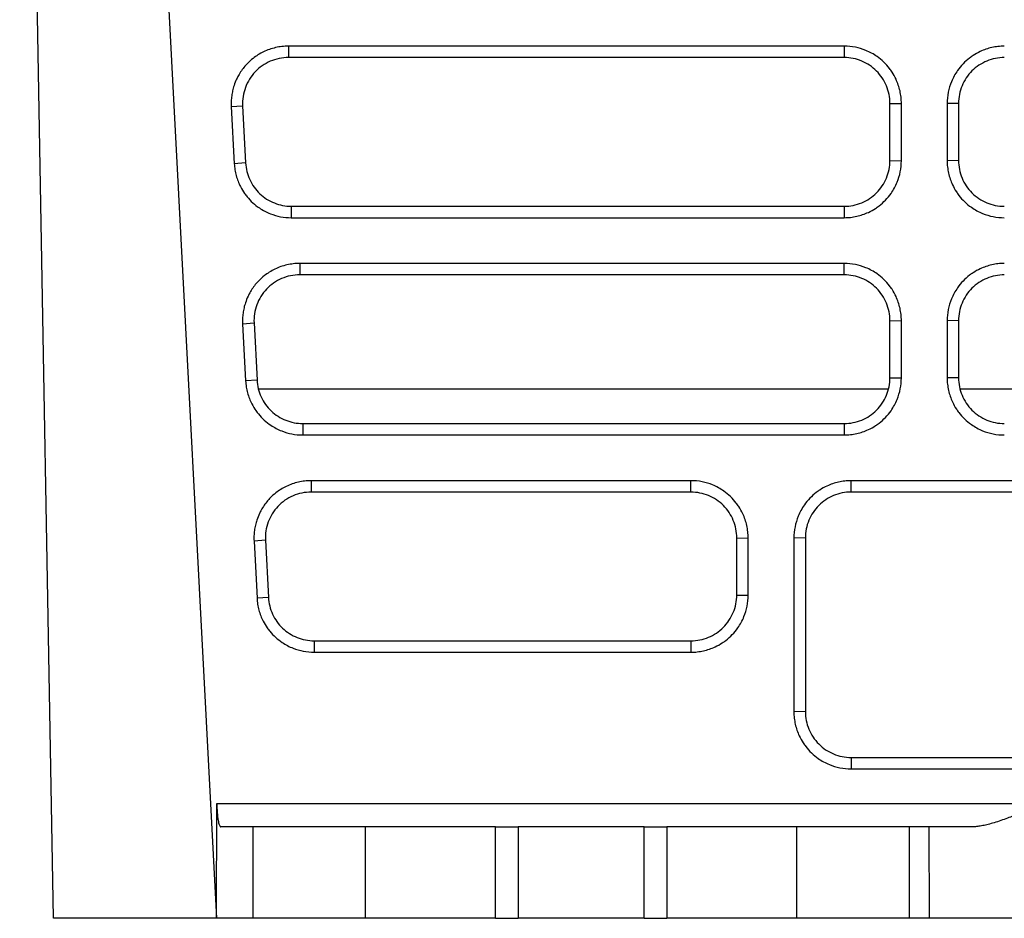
# Model space of a CAD drawing. Header units: millimetres. Extents: x -0.39 to 0.76, y -0.29 to 0.59.
# Tile 12 of 137: x 0.1409 to 0.184, y -0.2781 to -0.2388. Entities that reach past the tile are written whole.
import ezdxf

# ---------------------------------------------------------------- set-up
doc = ezdxf.new("R2010")
doc.units = ezdxf.units.MM

msp = doc.modelspace()

# ---------------------------------------------------------------- linework, layer by layer
at = {"color": 7, "linetype": 'Continuous', "lineweight": 25}
for p, q in [((0.144651, -0.185393), (0.149508, -0.27806)), ((0.142374, -0.27806), (0.140901, -0.193619)), ((0.176954, -0.23993), (0.152648, -0.23993)), ((0.152648, -0.23993), (0.152648, -0.24043)), ((0.176954, -0.23993), (0.176954, -0.24043)), ((0.176954, -0.24043), (0.152648, -0.24043)), ((0.150151, -0.24257), (0.15065, -0.242535)), ((0.150151, -0.24257), (0.150282, -0.245069)), ((0.15065, -0.242535), (0.150781, -0.245034)), ((0.178954, -0.24243), (0.179454, -0.242439)), ((0.178954, -0.244929), (0.178954, -0.24243)), ((0.181954, -0.24243), (0.181454, -0.242439)), ((0.181454, -0.242439), (0.181454, -0.244938)), ((0.181954, -0.24243), (0.181954, -0.244929)), ((0.178954, -0.244929), (0.179454, -0.244938)), ((0.181954, -0.244929), (0.181454, -0.244938)), ((0.150781, -0.245034), (0.150282, -0.245069)), ((0.152778, -0.246929), (0.152778, -0.247429)), ((0.152778, -0.246929), (0.176954, -0.246929)), ((0.176954, -0.246929), (0.176954, -0.247429)), ((0.152778, -0.247429), (0.176954, -0.247429)), ((0.176954, -0.249429), (0.153145, -0.249429)), ((0.153145, -0.249429), (0.153145, -0.249929)), ((0.176954, -0.249929), (0.176954, -0.249429)), ((0.176954, -0.249929), (0.153145, -0.249929)), ((0.150649, -0.252068), (0.151148, -0.252033)), ((0.150649, -0.252068), (0.15078, -0.254567)), ((0.151148, -0.252033), (0.151279, -0.254532)), ((0.178954, -0.251929), (0.179454, -0.251937)), ((0.178954, -0.254428), (0.178954, -0.251929)), ((0.181954, -0.251929), (0.181454, -0.251937)), ((0.181454, -0.251937), (0.181454, -0.254437)), ((0.181954, -0.251929), (0.181954, -0.254428)), ((0.178954, -0.254428), (0.179454, -0.254437)), ((0.181954, -0.254428), (0.181454, -0.254437)), ((0.151279, -0.254532), (0.15078, -0.254567)), ((0.151335, -0.25491), (0.178895, -0.25491)), ((0.182013, -0.25491), (0.228895, -0.25491)), ((0.153276, -0.256428), (0.153276, -0.256928)), ((0.153276, -0.256428), (0.176954, -0.256428)), ((0.176954, -0.256428), (0.176954, -0.256928)), ((0.153276, -0.256928), (0.176954, -0.256928)), ((0.170254, -0.258927), (0.153643, -0.258927)), ((0.153643, -0.258927), (0.153643, -0.259427)), ((0.170254, -0.259427), (0.170254, -0.258927)), ((0.177254, -0.259427), (0.177254, -0.258927)), ((0.170254, -0.259427), (0.153643, -0.259427)), ((0.224954, -0.259427), (0.177254, -0.259427)), ((0.151646, -0.261532), (0.151147, -0.261567)), ((0.151147, -0.261567), (0.151278, -0.264066)), ((0.151646, -0.261532), (0.151777, -0.264031)), ((0.172254, -0.261427), (0.172754, -0.261436)), ((0.172254, -0.263926), (0.172254, -0.261427)), ((0.175254, -0.261427), (0.174754, -0.261436)), ((0.174754, -0.261436), (0.174754, -0.269034)), ((0.175254, -0.261427), (0.175254, -0.269026)), ((0.151777, -0.264031), (0.151278, -0.264066)), ((0.172254, -0.263926), (0.172754, -0.263935)), ((0.153774, -0.265926), (0.153774, -0.266426)), ((0.153774, -0.265926), (0.170254, -0.265926)), ((0.170254, -0.265926), (0.170254, -0.266426)), ((0.153774, -0.266426), (0.170254, -0.266426)), ((0.175254, -0.269026), (0.174754, -0.269034)), ((0.177254, -0.271026), (0.177254, -0.271525)), ((0.177254, -0.271026), (0.224954, -0.271026)), ((0.149508, -0.27806), (0.149524, -0.273043)), ((0.149524, -0.273043), (0.18558, -0.273043)), ((0.151103, -0.27406), (0.1497, -0.27406)), ((0.151103, -0.27806), (0.151103, -0.27406)), ((0.156027, -0.27806), (0.156027, -0.27406)), ((0.161704, -0.27406), (0.156027, -0.27406)), ((0.161704, -0.27806), (0.161704, -0.27406)), ((0.161704, -0.27406), (0.162704, -0.27406)), ((0.162704, -0.27406), (0.162704, -0.27806)), ((0.168204, -0.27806), (0.168204, -0.27406)), ((0.168204, -0.27406), (0.169204, -0.27406)), ((0.169204, -0.27406), (0.169204, -0.27806)), ((0.174881, -0.27406), (0.169204, -0.27406)), ((0.174881, -0.27806), (0.174881, -0.27406)), ((0.179805, -0.27806), (0.179805, -0.27406)), ((0.180659, -0.27406), (0.179805, -0.27406)), ((0.180659, -0.27406), (0.180671, -0.27806)), ((0.149508, -0.27806), (0.142374, -0.27806)), ((0.151103, -0.27806), (0.149508, -0.27806)), ((0.161704, -0.27806), (0.156027, -0.27806)), ((0.161704, -0.27806), (0.162704, -0.27806)), ((0.168204, -0.27806), (0.169204, -0.27806)), ((0.174881, -0.27806), (0.169204, -0.27806)), ((0.180671, -0.27806), (0.179805, -0.27806))]:
    msp.add_line(p, q, dxfattribs=at)
at = {"color": 7, "linetype": 'Continuous', "lineweight": 25, "flags": 128}
for points in [[(0.179454, -0.244938), (0.179454, -0.244224), (0.179454, -0.24351), (0.179454, -0.242439)], [(0.179454, -0.254437), (0.179454, -0.253722), (0.179454, -0.253008), (0.179454, -0.251937)], [(0.224954, -0.258927), (0.223527, -0.258927), (0.21782, -0.258927), (0.212114, -0.258927), (0.206407, -0.258927), (0.2007, -0.258927), (0.194839, -0.258927), (0.188977, -0.258927), (0.177254, -0.258927)], [(0.172754, -0.263935), (0.172754, -0.263228), (0.172754, -0.262521), (0.172754, -0.261436)], [(0.177254, -0.271525), (0.178656, -0.271525), (0.184263, -0.271525), (0.18987, -0.271525), (0.201085, -0.271525), (0.206692, -0.271525), (0.212299, -0.271525), (0.217906, -0.271525), (0.224954, -0.271525)]]:
    msp.add_lwpolyline(points, dxfattribs=at)
at = {"color": 7, "linetype": 'Continuous', "lineweight": 25}
for points, knots in [([(0.152648, -0.23993), (0.152553, -0.23993), (0.152366, -0.239941), (0.152088, -0.239989), (0.151819, -0.240067), (0.151561, -0.240174), (0.151322, -0.240307), (0.151084, -0.240474), (0.150895, -0.240644), (0.150727, -0.240829), (0.150591, -0.241005), (0.150474, -0.241193), (0.150364, -0.241408), (0.150277, -0.241627), (0.150208, -0.241876), (0.150167, -0.242104), (0.150146, -0.242336), (0.150147, -0.242492), (0.150151, -0.24257)], [2, 2, 2, 2, 2.396282, 2.789732, 3.181605, 3.57307, 3.965102, 4.329001, 4.796009, 5.029862, 5.379945, 5.729373, 5.962038, 6.394774, 6.719347, 7.04466, 7.371425, 7.698703, 7.698703, 7.698703, 7.698703]), ([(0.179454, -0.242439), (0.179454, -0.242346), (0.179444, -0.242162), (0.179398, -0.24189), (0.179325, -0.241627), (0.179212, -0.241348), (0.179079, -0.241108), (0.1789, -0.240856), (0.17869, -0.24062), (0.178422, -0.2404), (0.178155, -0.240233), (0.177841, -0.240083), (0.17744, -0.239962), (0.177117, -0.23993), (0.176954, -0.23993)], [2, 2, 2, 2, 2.390349, 2.775768, 3.156838, 3.535806, 4.041585, 4.306056, 4.836291, 5.366217, 5.761922, 6.156179, 6.828091, 7.514685, 7.514685, 7.514685, 7.514685]), ([(0.183954, -0.23993), (0.183861, -0.23993), (0.183678, -0.239941), (0.183408, -0.239986), (0.183147, -0.240059), (0.18287, -0.240171), (0.182632, -0.240304), (0.18238, -0.240483), (0.182145, -0.240694), (0.181924, -0.240962), (0.181758, -0.241228), (0.181608, -0.241544), (0.181486, -0.241948), (0.181454, -0.242274), (0.181454, -0.242439)], [2, 2, 2, 2, 2.388853, 2.771406, 3.149773, 3.526125, 4.028417, 4.292944, 4.82322, 5.353081, 5.748684, 6.142811, 6.821895, 7.514688, 7.514688, 7.514688, 7.514688]), ([(0.152648, -0.24043), (0.152511, -0.24043), (0.152377, -0.240444), (0.152113, -0.240498), (0.151982, -0.240539), (0.151734, -0.240646), (0.151616, -0.240711), (0.151394, -0.240866), (0.15129, -0.240956), (0.151012, -0.241248), (0.150865, -0.241484), (0.150725, -0.241863), (0.150691, -0.241996), (0.15065, -0.242264), (0.150643, -0.242399), (0.15065, -0.242535)], [0, 0, 0, 0, 0.125, 0.125, 0.25, 0.25, 0.375, 0.375, 0.5, 0.5, 0.75, 0.75, 0.875, 0.875, 1, 1, 1, 1]), ([(0.178954, -0.24243), (0.178954, -0.242298), (0.178941, -0.242168), (0.17889, -0.241913), (0.178852, -0.241786), (0.178752, -0.241544), (0.17869, -0.241429), (0.178545, -0.241212), (0.178461, -0.241109), (0.178184, -0.240832), (0.177961, -0.240683), (0.17748, -0.240483), (0.177218, -0.24043), (0.176954, -0.24043)], [0, 0, 0, 0, 0.125, 0.125, 0.25, 0.25, 0.375, 0.375, 0.5, 0.5, 0.75, 0.75, 1, 1, 1, 1]), ([(0.183954, -0.24043), (0.183822, -0.24043), (0.183692, -0.240443), (0.183436, -0.240494), (0.183309, -0.240532), (0.183067, -0.240633), (0.182953, -0.240694), (0.182735, -0.240839), (0.182632, -0.240923), (0.182356, -0.2412), (0.182207, -0.241423), (0.182007, -0.241904), (0.181954, -0.242166), (0.181954, -0.24243)], [0, 0, 0, 0, 0.125, 0.125, 0.25, 0.25, 0.375, 0.375, 0.5, 0.5, 0.75, 0.75, 1, 1, 1, 1]), ([(0.176954, -0.246929), (0.177086, -0.246929), (0.177216, -0.246916), (0.177471, -0.246866), (0.177598, -0.246827), (0.17784, -0.246727), (0.177955, -0.246665), (0.178172, -0.24652), (0.178275, -0.246436), (0.178552, -0.24616), (0.178701, -0.245937), (0.178901, -0.245456), (0.178954, -0.245193), (0.178954, -0.244929)], [0, 0, 0, 0, 0.125, 0.125, 0.25, 0.25, 0.375, 0.375, 0.5, 0.5, 0.75, 0.75, 1, 1, 1, 1]), ([(0.176954, -0.247429), (0.177046, -0.247429), (0.17723, -0.247419), (0.1775, -0.247374), (0.177761, -0.247301), (0.17804, -0.247189), (0.178278, -0.247057), (0.178531, -0.246878), (0.178766, -0.246668), (0.178988, -0.246399), (0.179154, -0.246132), (0.179303, -0.245818), (0.179422, -0.24542), (0.179454, -0.2451), (0.179454, -0.244938)], [2, 2, 2, 2, 2.392134, 2.778004, 3.159748, 3.539545, 4.046539, 4.313565, 4.848895, 5.383914, 5.783435, 6.181435, 6.852808, 7.538096, 7.538096, 7.538096, 7.538096]), ([(0.181454, -0.244938), (0.181454, -0.24503), (0.181464, -0.245212), (0.181509, -0.24548), (0.181582, -0.24574), (0.181693, -0.246016), (0.181825, -0.246253), (0.182003, -0.246505), (0.182214, -0.246741), (0.182483, -0.246962), (0.18275, -0.247128), (0.183065, -0.247277), (0.183467, -0.247398), (0.18379, -0.247429), (0.183954, -0.247429)], [2, 2, 2, 2, 2.389254, 2.772475, 3.151725, 3.529114, 4.032929, 4.300002, 4.835361, 5.370314, 5.769743, 6.16765, 6.845576, 7.538018, 7.538018, 7.538018, 7.538018]), ([(0.181954, -0.244929), (0.181954, -0.245061), (0.181967, -0.245191), (0.182018, -0.245447), (0.182056, -0.245573), (0.182156, -0.245816), (0.182218, -0.24593), (0.182362, -0.246148), (0.182447, -0.246251), (0.182723, -0.246527), (0.182946, -0.246676), (0.183427, -0.246876), (0.18369, -0.246929), (0.183954, -0.246929)], [0, 0, 0, 0, 0.125, 0.125, 0.25, 0.25, 0.375, 0.375, 0.5, 0.5, 0.75, 0.75, 1, 1, 1, 1]), ([(0.150282, -0.245069), (0.150287, -0.245157), (0.150306, -0.245333), (0.150361, -0.24559), (0.150443, -0.245838), (0.150561, -0.246101), (0.150697, -0.246325), (0.150877, -0.246563), (0.151087, -0.246784), (0.151351, -0.246991), (0.151612, -0.247147), (0.151918, -0.247287), (0.152308, -0.2474), (0.152621, -0.247429), (0.152778, -0.247429)], [2, 2, 2, 2, 2.376339, 2.747198, 3.11445, 3.480014, 3.968006, 4.225846, 4.742622, 5.259028, 5.644706, 6.029007, 6.685673, 7.355531, 7.355531, 7.355531, 7.355531]), ([(0.150781, -0.245034), (0.150788, -0.245161), (0.150807, -0.245286), (0.150867, -0.24553), (0.150909, -0.245651), (0.151015, -0.245882), (0.151079, -0.24599), (0.151225, -0.246195), (0.15131, -0.246293), (0.151493, -0.246466), (0.151592, -0.246544), (0.151805, -0.246681), (0.151919, -0.24674), (0.15227, -0.24688), (0.152523, -0.246929), (0.152778, -0.246929)], [0, 0, 0, 0, 0.125, 0.125, 0.25, 0.25, 0.375, 0.375, 0.5, 0.5, 0.625, 0.625, 0.75, 0.75, 1, 1, 1, 1]), ([(0.153145, -0.249429), (0.153051, -0.249429), (0.152863, -0.24944), (0.152586, -0.249487), (0.152317, -0.249565), (0.152058, -0.249673), (0.151819, -0.249805), (0.151581, -0.249973), (0.151393, -0.250142), (0.151224, -0.250327), (0.151089, -0.250503), (0.150972, -0.250692), (0.150862, -0.250907), (0.150775, -0.251126), (0.150706, -0.251374), (0.150664, -0.251603), (0.150644, -0.251835), (0.150645, -0.251991), (0.150649, -0.252068)], [2, 2, 2, 2, 2.396282, 2.789732, 3.181606, 3.573071, 3.965103, 4.329002, 4.796009, 5.029861, 5.379944, 5.729371, 5.962036, 6.394773, 6.719345, 7.044659, 7.371425, 7.698702, 7.698702, 7.698702, 7.698702]), ([(0.179454, -0.251937), (0.179454, -0.251845), (0.179444, -0.25166), (0.179398, -0.251389), (0.179325, -0.251126), (0.179212, -0.250846), (0.179079, -0.250607), (0.1789, -0.250354), (0.17869, -0.250119), (0.178422, -0.249898), (0.178155, -0.249732), (0.177841, -0.249582), (0.17744, -0.249461), (0.177117, -0.249429), (0.176954, -0.249429)], [2, 2, 2, 2, 2.390349, 2.775768, 3.156838, 3.535806, 4.041584, 4.306056, 4.836291, 5.366216, 5.761922, 6.156179, 6.828091, 7.514685, 7.514685, 7.514685, 7.514685]), ([(0.183954, -0.249429), (0.183861, -0.249429), (0.183678, -0.249439), (0.183408, -0.249484), (0.183147, -0.249558), (0.18287, -0.24967), (0.182632, -0.249802), (0.18238, -0.249981), (0.182145, -0.250192), (0.181924, -0.25046), (0.181758, -0.250727), (0.181608, -0.251042), (0.181486, -0.251446), (0.181454, -0.251773), (0.181454, -0.251937)], [2, 2, 2, 2, 2.388853, 2.771406, 3.149772, 3.526124, 4.028415, 4.29294, 4.823213, 5.353072, 5.748676, 6.142805, 6.821891, 7.514683, 7.514683, 7.514683, 7.514683]), ([(0.153145, -0.249929), (0.153009, -0.249929), (0.152875, -0.249943), (0.152611, -0.249997), (0.15248, -0.250038), (0.152231, -0.250145), (0.152114, -0.25021), (0.151892, -0.250365), (0.151788, -0.250454), (0.15151, -0.250747), (0.151363, -0.250983), (0.151223, -0.251361), (0.151188, -0.251494), (0.151148, -0.251762), (0.151141, -0.251897), (0.151148, -0.252033)], [0, 0, 0, 0, 0.125, 0.125, 0.25, 0.25, 0.375, 0.375, 0.5, 0.5, 0.75, 0.75, 0.875, 0.875, 1, 1, 1, 1]), ([(0.178954, -0.251929), (0.178954, -0.251797), (0.178941, -0.251667), (0.17889, -0.251411), (0.178852, -0.251285), (0.178752, -0.251042), (0.17869, -0.250928), (0.178545, -0.25071), (0.178461, -0.250607), (0.178184, -0.250331), (0.177961, -0.250182), (0.17748, -0.249982), (0.177218, -0.249929), (0.176954, -0.249929)], [0, 0, 0, 0, 0.125, 0.125, 0.25, 0.25, 0.375, 0.375, 0.5, 0.5, 0.75, 0.75, 1, 1, 1, 1]), ([(0.183954, -0.249929), (0.183822, -0.249929), (0.183692, -0.249942), (0.183436, -0.249992), (0.183309, -0.250031), (0.183067, -0.250131), (0.182953, -0.250193), (0.182735, -0.250338), (0.182632, -0.250422), (0.182356, -0.250698), (0.182207, -0.250921), (0.182007, -0.251402), (0.181954, -0.251665), (0.181954, -0.251929)], [0, 0, 0, 0, 0.125, 0.125, 0.25, 0.25, 0.375, 0.375, 0.5, 0.5, 0.75, 0.75, 1, 1, 1, 1]), ([(0.176954, -0.256428), (0.177086, -0.256428), (0.177216, -0.256415), (0.177471, -0.256364), (0.177598, -0.256326), (0.17784, -0.256225), (0.177955, -0.256164), (0.178172, -0.256019), (0.178275, -0.255935), (0.178552, -0.255658), (0.178701, -0.255435), (0.178901, -0.254954), (0.178954, -0.254692), (0.178954, -0.254428)], [0, 0, 0, 0, 0.125, 0.125, 0.25, 0.25, 0.375, 0.375, 0.5, 0.5, 0.75, 0.75, 1, 1, 1, 1]), ([(0.176954, -0.256928), (0.177046, -0.256928), (0.17723, -0.256918), (0.1775, -0.256873), (0.177761, -0.256799), (0.17804, -0.256688), (0.178278, -0.256556), (0.178531, -0.256377), (0.178766, -0.256166), (0.178988, -0.255898), (0.179154, -0.25563), (0.179303, -0.255317), (0.179422, -0.254918), (0.179454, -0.254598), (0.179454, -0.254437)], [2, 2, 2, 2, 2.392134, 2.778005, 3.159749, 3.539547, 4.046543, 4.313572, 4.848903, 5.383922, 5.78344, 6.181439, 6.852812, 7.538101, 7.538101, 7.538101, 7.538101]), ([(0.181454, -0.254437), (0.181454, -0.254528), (0.181464, -0.254711), (0.181509, -0.254979), (0.181582, -0.255238), (0.181693, -0.255514), (0.181825, -0.255752), (0.182003, -0.256003), (0.182214, -0.256239), (0.182483, -0.25646), (0.18275, -0.256626), (0.183065, -0.256776), (0.183467, -0.256896), (0.18379, -0.256928), (0.183954, -0.256928)], [2, 2, 2, 2, 2.389254, 2.772475, 3.151725, 3.529115, 4.032929, 4.300002, 4.835362, 5.370315, 5.769743, 6.16765, 6.845576, 7.538018, 7.538018, 7.538018, 7.538018]), ([(0.181954, -0.254428), (0.181954, -0.25456), (0.181967, -0.25469), (0.182018, -0.254945), (0.182056, -0.255072), (0.182156, -0.255314), (0.182218, -0.255429), (0.182362, -0.255646), (0.182447, -0.255749), (0.182723, -0.256026), (0.182946, -0.256175), (0.183427, -0.256375), (0.18369, -0.256428), (0.183954, -0.256428)], [0, 0, 0, 0, 0.125, 0.125, 0.25, 0.25, 0.375, 0.375, 0.5, 0.5, 0.75, 0.75, 1, 1, 1, 1]), ([(0.15078, -0.254567), (0.150785, -0.254656), (0.150804, -0.254831), (0.150859, -0.255089), (0.15094, -0.255336), (0.151059, -0.255599), (0.151194, -0.255824), (0.151374, -0.256061), (0.151585, -0.256283), (0.151849, -0.25649), (0.15211, -0.256645), (0.152416, -0.256785), (0.152805, -0.256898), (0.153118, -0.256928), (0.153276, -0.256928)], [2, 2, 2, 2, 2.376338, 2.747195, 3.114445, 3.480007, 3.967997, 4.225835, 4.74261, 5.259014, 5.644691, 6.028991, 6.685655, 7.355509, 7.355509, 7.355509, 7.355509]), ([(0.151279, -0.254532), (0.151286, -0.25466), (0.151304, -0.254785), (0.151365, -0.255029), (0.151407, -0.25515), (0.151513, -0.25538), (0.151576, -0.255489), (0.151723, -0.255694), (0.151808, -0.255791), (0.151991, -0.255965), (0.15209, -0.256043), (0.152303, -0.256179), (0.152417, -0.256238), (0.152768, -0.256378), (0.153021, -0.256428), (0.153276, -0.256428)], [0, 0, 0, 0, 0.125, 0.125, 0.25, 0.25, 0.375, 0.375, 0.5, 0.5, 0.625, 0.625, 0.75, 0.75, 1, 1, 1, 1]), ([(0.153643, -0.258927), (0.153549, -0.258927), (0.153361, -0.258938), (0.153084, -0.258986), (0.152815, -0.259064), (0.152556, -0.259171), (0.152317, -0.259304), (0.152079, -0.259471), (0.151891, -0.259641), (0.151722, -0.259826), (0.151587, -0.260002), (0.15147, -0.26019), (0.15136, -0.260405), (0.151273, -0.260624), (0.151204, -0.260873), (0.151162, -0.261101), (0.151142, -0.261334), (0.151143, -0.261489), (0.151147, -0.261567)], [2, 2, 2, 2, 2.396282, 2.789733, 3.181605, 3.57307, 3.965102, 4.329001, 4.796007, 5.029859, 5.37994, 5.729366, 5.962029, 6.394764, 6.719337, 7.044651, 7.371417, 7.698695, 7.698695, 7.698695, 7.698695]), ([(0.172754, -0.261436), (0.172754, -0.261343), (0.172744, -0.261159), (0.172698, -0.260887), (0.172625, -0.260625), (0.172512, -0.260345), (0.172379, -0.260105), (0.1722, -0.259853), (0.17199, -0.259618), (0.171722, -0.259397), (0.171455, -0.25923), (0.171141, -0.25908), (0.17074, -0.258959), (0.170417, -0.258927), (0.170254, -0.258927)], [2, 2, 2, 2, 2.390349, 2.775768, 3.156838, 3.535806, 4.041585, 4.306057, 4.836292, 5.366218, 5.761923, 6.156179, 6.828091, 7.514684, 7.514684, 7.514684, 7.514684]), ([(0.177254, -0.258927), (0.177161, -0.258927), (0.176978, -0.258938), (0.176708, -0.258983), (0.176447, -0.259056), (0.17617, -0.259168), (0.175932, -0.259301), (0.17568, -0.25948), (0.175445, -0.259691), (0.175224, -0.259959), (0.175058, -0.260225), (0.174908, -0.260541), (0.174786, -0.260945), (0.174754, -0.261271), (0.174754, -0.261436)], [2, 2, 2, 2, 2.388853, 2.771406, 3.149773, 3.526124, 4.028415, 4.292941, 4.823214, 5.353073, 5.748677, 6.142805, 6.82189, 7.514682, 7.514682, 7.514682, 7.514682]), ([(0.153643, -0.259427), (0.153507, -0.259427), (0.153373, -0.259441), (0.153109, -0.259495), (0.152978, -0.259536), (0.152729, -0.259643), (0.152612, -0.259709), (0.15239, -0.259863), (0.152285, -0.259953), (0.152007, -0.260246), (0.151861, -0.260481), (0.151721, -0.26086), (0.151686, -0.260993), (0.151646, -0.261261), (0.151639, -0.261396), (0.151646, -0.261532)], [0, 0, 0, 0, 0.125, 0.125, 0.25, 0.25, 0.375, 0.375, 0.5, 0.5, 0.75, 0.75, 0.875, 0.875, 1, 1, 1, 1]), ([(0.172254, -0.261427), (0.172254, -0.261295), (0.172241, -0.261165), (0.17219, -0.26091), (0.172152, -0.260783), (0.172052, -0.260541), (0.17199, -0.260426), (0.171845, -0.260209), (0.171761, -0.260106), (0.171484, -0.259829), (0.171261, -0.25968), (0.17078, -0.25948), (0.170518, -0.259427), (0.170254, -0.259427)], [0, 0, 0, 0, 0.125, 0.125, 0.25, 0.25, 0.375, 0.375, 0.5, 0.5, 0.75, 0.75, 1, 1, 1, 1]), ([(0.177254, -0.259427), (0.177122, -0.259427), (0.176992, -0.25944), (0.176736, -0.259491), (0.176609, -0.259529), (0.176367, -0.25963), (0.176253, -0.259691), (0.176035, -0.259836), (0.175932, -0.25992), (0.175656, -0.260197), (0.175507, -0.26042), (0.175307, -0.260901), (0.175254, -0.261163), (0.175254, -0.261427)], [0, 0, 0, 0, 0.125, 0.125, 0.25, 0.25, 0.375, 0.375, 0.5, 0.5, 0.75, 0.75, 1, 1, 1, 1]), ([(0.151278, -0.264066), (0.151283, -0.264154), (0.151301, -0.26433), (0.151357, -0.264587), (0.151438, -0.264835), (0.151556, -0.265098), (0.151692, -0.265323), (0.151872, -0.26556), (0.152082, -0.265781), (0.152346, -0.265988), (0.152607, -0.266144), (0.152914, -0.266284), (0.153303, -0.266397), (0.153616, -0.266426), (0.153774, -0.266426)], [2, 2, 2, 2, 2.376342, 2.747202, 3.114455, 3.48002, 3.968014, 4.225855, 4.742635, 5.259043, 5.644723, 6.029026, 6.685695, 7.355556, 7.355556, 7.355556, 7.355556]), ([(0.151777, -0.264031), (0.151784, -0.264158), (0.151802, -0.264283), (0.151863, -0.264528), (0.151905, -0.264648), (0.152011, -0.264879), (0.152074, -0.264988), (0.152221, -0.265193), (0.152305, -0.26529), (0.152489, -0.265464), (0.152588, -0.265541), (0.152801, -0.265678), (0.152915, -0.265737), (0.153266, -0.265877), (0.153519, -0.265926), (0.153774, -0.265926)], [0, 0, 0, 0, 0.125, 0.125, 0.25, 0.25, 0.375, 0.375, 0.5, 0.5, 0.625, 0.625, 0.75, 0.75, 1, 1, 1, 1]), ([(0.170254, -0.265926), (0.170386, -0.265926), (0.170516, -0.265913), (0.170771, -0.265863), (0.170898, -0.265824), (0.17114, -0.265724), (0.171255, -0.265663), (0.171472, -0.265518), (0.171575, -0.265433), (0.171852, -0.265157), (0.172001, -0.264934), (0.172201, -0.264453), (0.172254, -0.26419), (0.172254, -0.263926)], [0, 0, 0, 0, 0.125, 0.125, 0.25, 0.25, 0.375, 0.375, 0.5, 0.5, 0.75, 0.75, 1, 1, 1, 1]), ([(0.170254, -0.266426), (0.170346, -0.266426), (0.17053, -0.266416), (0.1708, -0.266371), (0.171061, -0.266298), (0.17134, -0.266187), (0.171578, -0.266054), (0.171831, -0.265876), (0.172066, -0.265665), (0.172288, -0.265396), (0.172454, -0.265129), (0.172603, -0.264815), (0.172722, -0.264417), (0.172754, -0.264097), (0.172754, -0.263935)], [2, 2, 2, 2, 2.392134, 2.778006, 3.15975, 3.539547, 4.046541, 4.313568, 4.848898, 5.383918, 5.78344, 6.181442, 6.852817, 7.538106, 7.538106, 7.538106, 7.538106]), ([(0.174754, -0.269034), (0.174754, -0.269126), (0.174764, -0.269308), (0.174809, -0.269577), (0.174882, -0.269836), (0.174993, -0.270112), (0.175125, -0.27035), (0.175303, -0.270601), (0.175514, -0.270837), (0.175783, -0.271058), (0.17605, -0.271224), (0.176365, -0.271374), (0.176767, -0.271494), (0.17709, -0.271525), (0.177254, -0.271525)], [2, 2, 2, 2, 2.389251, 2.77247, 3.151716, 3.529102, 4.032907, 4.299976, 4.835326, 5.370273, 5.769698, 6.167601, 6.845521, 7.537957, 7.537957, 7.537957, 7.537957]), ([(0.175254, -0.269026), (0.175254, -0.269158), (0.175267, -0.269287), (0.175318, -0.269543), (0.175356, -0.26967), (0.175456, -0.269912), (0.175518, -0.270027), (0.175662, -0.270244), (0.175747, -0.270347), (0.176023, -0.270624), (0.176246, -0.270773), (0.176727, -0.270972), (0.17699, -0.271026), (0.177254, -0.271026)], [0, 0, 0, 0, 0.125, 0.125, 0.25, 0.25, 0.375, 0.375, 0.5, 0.5, 0.75, 0.75, 1, 1, 1, 1]), ([(0.149524, -0.273043), (0.149524, -0.273073), (0.149524, -0.273135), (0.149526, -0.273228), (0.14953, -0.273323), (0.149536, -0.273418), (0.149543, -0.273511), (0.149552, -0.273601), (0.149562, -0.273687), (0.149578, -0.273785), (0.1496, -0.273893), (0.149631, -0.273988), (0.149665, -0.274049), (0.149688, -0.274057), (0.1497, -0.27406)], [0, 0, 0, 0, 0.056788, 0.11563, 0.17638, 0.238846, 0.302791, 0.367937, 0.433973, 0.500563, 0.615595, 0.749069, 0.878252, 1, 1, 1, 1]), ([(0.18558, -0.273043), (0.185518, -0.273074), (0.185391, -0.273139), (0.185193, -0.273233), (0.184982, -0.273327), (0.184758, -0.273422), (0.184524, -0.273517), (0.184278, -0.273612), (0.184009, -0.273713), (0.183729, -0.273813), (0.183447, -0.273903), (0.183191, -0.273972), (0.182958, -0.274022), (0.182747, -0.274054), (0.182618, -0.274058), (0.182556, -0.27406)], [0, 0, 0, 0, 0.060623, 0.124779, 0.192509, 0.263849, 0.338829, 0.417476, 0.499811, 0.599779, 0.692817, 0.779105, 0.858864, 0.932375, 1, 1, 1, 1]), ([(0.156027, -0.27406), (0.155445, -0.27406), (0.154864, -0.27406), (0.15377, -0.27406), (0.153259, -0.27406), (0.152367, -0.27406), (0.151988, -0.27406), (0.151406, -0.27406), (0.151204, -0.27406), (0.151103, -0.27406)], [0, 0, 0, 0, 0.25, 0.25, 0.5, 0.5, 0.75, 0.75, 1, 1, 1, 1]), ([(0.168204, -0.27406), (0.168204, -0.27406), (0.168132, -0.27406), (0.167857, -0.27406), (0.167653, -0.27406), (0.167144, -0.27406), (0.166839, -0.27406), (0.166174, -0.27406), (0.165814, -0.27406), (0.165094, -0.27406), (0.164734, -0.27406), (0.164069, -0.27406), (0.163764, -0.27406), (0.163255, -0.27406), (0.163051, -0.27406), (0.162775, -0.27406), (0.162704, -0.27406), (0.162704, -0.27406)], [0, 0, 0, 0, 0.125, 0.125, 0.25, 0.25, 0.375, 0.375, 0.5, 0.5, 0.625, 0.625, 0.75, 0.75, 0.875, 0.875, 1, 1, 1, 1]), ([(0.179805, -0.27406), (0.179704, -0.27406), (0.179502, -0.27406), (0.17892, -0.27406), (0.17854, -0.27406), (0.177649, -0.27406), (0.177137, -0.27406), (0.176044, -0.27406), (0.175462, -0.27406), (0.174881, -0.27406)], [0, 0, 0, 0, 0.25, 0.25, 0.5, 0.5, 0.75, 0.75, 1, 1, 1, 1]), ([(0.182556, -0.27406), (0.182498, -0.27406), (0.182378, -0.27406), (0.182201, -0.27406), (0.182019, -0.27406), (0.181835, -0.27406), (0.181651, -0.27406), (0.181471, -0.27406), (0.181297, -0.27406), (0.181133, -0.27406), (0.180983, -0.27406), (0.18085, -0.27406), (0.180736, -0.27406), (0.180685, -0.27406), (0.180659, -0.27406)], [0, 0, 0, 0, 0.058866, 0.122181, 0.189945, 0.262158, 0.33882, 0.419931, 0.505489, 0.595496, 0.689951, 0.788853, 0.892203, 1, 1, 1, 1]), ([(0.156027, -0.27806), (0.155954, -0.27806), (0.155808, -0.27806), (0.15559, -0.27806), (0.155373, -0.27806), (0.155158, -0.27806), (0.154945, -0.27806), (0.154734, -0.27806), (0.154524, -0.27806), (0.154111, -0.27806), (0.153514, -0.27806), (0.152797, -0.27806), (0.152177, -0.27806), (0.151759, -0.27806), (0.151489, -0.27806), (0.151323, -0.27806), (0.15119, -0.27806), (0.151132, -0.27806), (0.151103, -0.27806)], [0, 0, 0, 0, 0.031489, 0.062796, 0.09398, 0.125101, 0.15622, 0.187397, 0.218691, 0.250163, 0.375056, 0.500029, 0.624922, 0.749895, 0.812617, 0.874888, 0.937189, 1, 1, 1, 1]), ([(0.168204, -0.27806), (0.168203, -0.27806), (0.168201, -0.27806), (0.168188, -0.27806), (0.168167, -0.27806), (0.168137, -0.27806), (0.168098, -0.27806), (0.168051, -0.27806), (0.16795, -0.27806), (0.167756, -0.27806), (0.167411, -0.27806), (0.166992, -0.27806), (0.166513, -0.27806), (0.165994, -0.27806), (0.165454, -0.27806), (0.164914, -0.27806), (0.164395, -0.27806), (0.163916, -0.27806), (0.163497, -0.27806), (0.163152, -0.27806), (0.16294, -0.27806), (0.162818, -0.27806), (0.162752, -0.27806), (0.162711, -0.27806), (0.162706, -0.27806), (0.162704, -0.27806)], [0, 0, 0, 0, 0.018027, 0.03591, 0.053705, 0.071468, 0.089258, 0.10713, 0.125141, 0.187588, 0.250099, 0.312546, 0.375058, 0.437505, 0.500016, 0.562463, 0.624974, 0.687421, 0.749933, 0.81238, 0.874891, 0.906285, 0.937397, 0.968534, 1, 1, 1, 1]), ([(0.179805, -0.27806), (0.179791, -0.27806), (0.179764, -0.27806), (0.179712, -0.27806), (0.179651, -0.27806), (0.179581, -0.27806), (0.179502, -0.27806), (0.179414, -0.27806), (0.179318, -0.27806), (0.179108, -0.27806), (0.178731, -0.27806), (0.178111, -0.27806), (0.177394, -0.27806), (0.176731, -0.27806), (0.176176, -0.27806), (0.17575, -0.27806), (0.175318, -0.27806), (0.175027, -0.27806), (0.174881, -0.27806)], [0, 0, 0, 0, 0.0314887, 0.0627955, 0.0939797, 0.1251011, 0.1562201, 0.1873967, 0.2186911, 0.2501625, 0.3750559, 0.500029, 0.6249223, 0.7498954, 0.8126174, 0.874888, 0.9371887, 1, 1, 1, 1]), ([(0.185595, -0.27806), (0.185524, -0.27806), (0.185383, -0.27806), (0.185173, -0.27806), (0.184963, -0.27806), (0.184755, -0.27806), (0.184549, -0.27806), (0.184344, -0.27806), (0.184141, -0.27806), (0.183722, -0.27806), (0.183106, -0.27806), (0.182411, -0.27806), (0.181843, -0.27806), (0.18145, -0.27806), (0.181166, -0.27806), (0.180982, -0.27806), (0.180843, -0.27806), (0.180741, -0.27806), (0.180694, -0.27806), (0.180671, -0.27806)], [0, 0, 0, 0, 0.03041, 0.060657, 0.090793, 0.120872, 0.150949, 0.181078, 0.211313, 0.241708, 0.370796, 0.499963, 0.604719, 0.709555, 0.777077, 0.844675, 0.896443, 0.948128, 1, 1, 1, 1])]:
    msp.add_open_spline(points, degree=3, knots=knots, dxfattribs=at)

doc.saveas('drawing.dxf')
